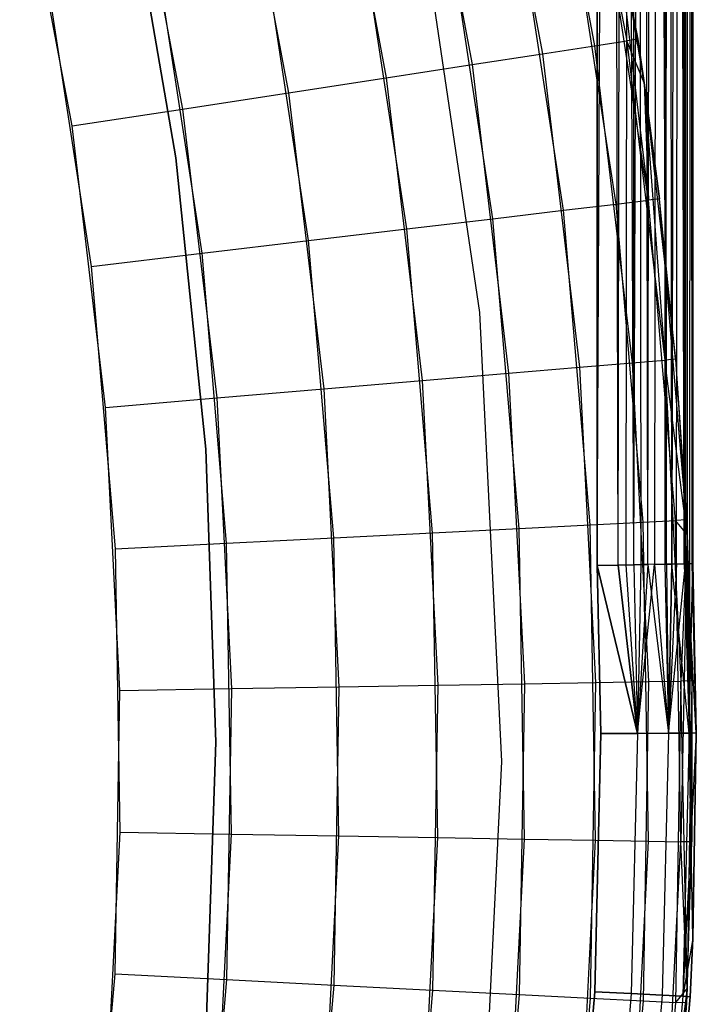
# Model space of a CAD drawing. Extents: x 0.01 to 1.98, y 0.03 to 2.78.
# Tile 32 of 39: x 1.84 to 1.98, y 0.96 to 1.16. Entities that reach past the tile are written whole.
import ezdxf

# ---------------------------------------------------------------- set-up
doc = ezdxf.new("R2010")
doc.units = 0
doc.header["$MEASUREMENT"] = 0
doc.layers.get('0').update_dxf_attribs({"color": 13, "linetype": 'CONTINUOUS'})

# ---------------------------------------------------------------- blocks, each defined once
blk = doc.blocks.new('NATALIE-10724-10723_C_STL_')
at = {"color": 0}
for p, q in [((1.95943, 1.05225, 1.38481), (1.95943, 2.78492, 1.38481)), ((1.95943, 2.78492, 0.00686), (1.95943, 1.05225, 0.00686)), ((1.96696, 1.0524, 0.00836), (1.95943, 2.78492, 0.00686)), ((1.96696, 1.0524, 0.00836), (1.95943, 2.78492, 0.00686)), ((1.96375, 1.05233, 0.00734), (1.95943, 2.78492, 0.00686)), ((1.96375, 1.05233, 0.00734), (1.95943, 2.78492, 0.00686)), ((1.95943, 2.78492, 0.00686), (1.95943, 1.05225, 0.00686)), ((1.95943, 1.05225, 1.38481), (1.95943, 2.78492, 1.38481)), ((1.95943, 1.05225, 1.38481), (1.96696, 2.78492, 1.38331)), ((1.95943, 1.05225, 1.38481), (1.96696, 2.78492, 1.38331)), ((1.96375, 1.05233, 1.38433), (1.96696, 2.78492, 1.38331)), ((1.96375, 1.05233, 1.38433), (1.96696, 2.78492, 1.38331)), ((1.96539, 1.05237, 1.38389), (1.96696, 2.78492, 1.38331)), ((1.96539, 1.05237, 1.38389), (1.96696, 2.78492, 1.38331)), ((1.96696, 1.0524, 0.00836), (1.96696, 2.78492, 0.00836)), ((1.96696, 2.78492, 0.00836), (1.96839, 1.05243, 0.00902)), ((1.96696, 1.0524, 0.00836), (1.96696, 2.78492, 0.00836)), ((1.97369, 1.05253, 0.01297), (1.96696, 2.78492, 0.00836)), ((1.97369, 1.05253, 0.01297), (1.96696, 2.78492, 0.00836)), ((1.96986, 1.05245, 0.00985), (1.96696, 2.78492, 0.00836)), ((1.96986, 1.05245, 0.00985), (1.96696, 2.78492, 0.00836)), ((1.96696, 2.78492, 0.00836), (1.96839, 1.05243, 0.00902)), ((1.96696, 1.0524, 1.38331), (1.96696, 2.78492, 1.38331)), ((1.96696, 1.0524, 1.38331), (1.96696, 2.78492, 1.38331)), ((1.96696, 1.0524, 1.38331), (1.97335, 2.78492, 1.37905)), ((1.96696, 1.0524, 1.38331), (1.97335, 2.78492, 1.37905)), ((1.96986, 1.05245, 1.38182), (1.97335, 2.78492, 1.37905)), ((1.96986, 1.05245, 1.38182), (1.97335, 2.78492, 1.37905)), ((1.97335, 2.78492, 1.37905), (1.97126, 1.05248, 1.38086)), ((1.97335, 2.78492, 1.37905), (1.97126, 1.05248, 1.38086)), ((1.97737, 1.0526, 0.01846), (1.97335, 2.78492, 0.01263)), ((1.9748, 1.05255, 0.01425), (1.97335, 2.78492, 0.01263)), ((1.97737, 1.0526, 0.01846), (1.97335, 2.78492, 0.01263)), ((1.9748, 1.05255, 0.01425), (1.97335, 2.78492, 0.01263)), ((1.97369, 1.05253, 0.01297), (1.97335, 2.78492, 0.01263)), ((1.97369, 1.05253, 0.01297), (1.97335, 2.78492, 0.01263)), ((1.97761, 2.78492, 1.37266), (1.97335, 1.05252, 1.37905)), ((1.97761, 2.78492, 1.37266), (1.97335, 1.05252, 1.37905)), ((1.97335, 2.78492, 1.37905), (1.97335, 1.05252, 1.37905)), ((1.97335, 2.78492, 1.37905), (1.97335, 1.05252, 1.37905)), ((1.97761, 2.78492, 1.37266), (1.9748, 1.05255, 1.37742)), ((1.97761, 2.78492, 1.37266), (1.9748, 1.05255, 1.37742)), ((1.9758, 1.05257, 1.37606), (1.97761, 2.78492, 1.37266)), ((1.9758, 1.05257, 1.37606), (1.97761, 2.78492, 1.37266)), ((1.97737, 1.0526, 0.01846), (1.97761, 2.78492, 0.01901)), ((1.97737, 1.0526, 0.01846), (1.97761, 2.78492, 0.01901)), ((1.97761, 2.78492, 0.01901), (1.978, 1.05261, 0.02003)), ((1.97911, 1.05264, 0.02654), (1.97761, 2.78492, 0.01901)), ((1.97911, 1.05264, 0.02654), (1.97761, 2.78492, 0.01901)), ((1.97904, 1.05263, 0.02485), (1.97761, 2.78492, 0.01901)), ((1.97904, 1.05263, 0.02485), (1.97761, 2.78492, 0.01901)), ((1.97761, 2.78492, 0.01901), (1.978, 1.05261, 0.02003)), ((1.97761, 1.05261, 1.37266), (1.97761, 2.78492, 1.37266)), ((1.97761, 1.05261, 1.37266), (1.97761, 2.78492, 1.37266)), ((1.97761, 1.05261, 1.37266), (1.97911, 2.78492, 1.36513)), ((1.97761, 1.05261, 1.37266), (1.97911, 2.78492, 1.36513)), ((1.978, 1.05261, 1.37164), (1.97911, 2.78492, 1.36513)), ((1.978, 1.05261, 1.37164), (1.97911, 2.78492, 1.36513)), ((1.97911, 2.78492, 1.36513), (1.97849, 1.05262, 1.37002)), ((1.97911, 2.78492, 1.36513), (1.97849, 1.05262, 1.37002)), ((1.97911, 2.78492, 1.36513), (1.97911, 1.05264, 1.36513)), ((1.97911, 1.05264, 0.02654), (1.97911, 2.78492, 0.02654)), ((1.97911, 1.05264, 0.02654), (1.97911, 2.78492, 0.02654)), ((1.97911, 2.78492, 1.36513), (1.97911, 1.05264, 1.36513)), ((1.95326, 1.22571, 6.06004), (1.96552, 1.16052, 6.06004)), ((1.95326, 1.22571, 6.06004), (1.96552, 1.16052, 6.06004)), ((1.95548, 1.22621, 6.037), (1.96776, 1.16087, 6.037)), ((1.95548, 1.22621, 6.037), (1.96776, 1.16087, 6.037)), ((1.9467, 1.22425, 6.08219), (1.95887, 1.15951, 6.08219)), ((1.9467, 1.22425, 6.08219), (1.95887, 1.15951, 6.08219)), ((1.93605, 1.22187, 6.10261), (1.94809, 1.15785, 6.10261)), ((1.93605, 1.22187, 6.10261), (1.94809, 1.15785, 6.10261)), ((1.92172, 1.21867, 6.12051), (1.93357, 1.15563, 6.12051)), ((1.92172, 1.21867, 6.12051), (1.93357, 1.15563, 6.12051)), ((1.90425, 1.21478, 6.1352), (1.91587, 1.15292, 6.1352)), ((1.90425, 1.21478, 6.1352), (1.91587, 1.15292, 6.1352)), ((1.88432, 1.21033, 6.14612), (1.89569, 1.14983, 6.14612)), ((1.88432, 1.21033, 6.14612), (1.89569, 1.14983, 6.14612)), ((1.86269, 1.2055, 6.15284), (1.87379, 1.14647, 6.15284)), ((1.86269, 1.2055, 6.15284), (1.87379, 1.14647, 6.15284)), ((1.85101, 1.14298, 6.15511), (1.84021, 1.20048, 6.15511)), ((1.85101, 1.14298, 6.15511), (1.84021, 1.20048, 6.15511)), ((1.86216, 1.19603, 1.42418), (1.87244, 1.13642, 1.42418)), ((1.87244, 1.13642, 1.38481), (1.86216, 1.19603, 1.38481)), ((1.86216, 1.19603, 1.42418), (1.87244, 1.13642, 1.42418)), ((1.87244, 1.13642, 1.38481), (1.86216, 1.19603, 1.38481)), ((1.93519, 1.10444, 1.47007), (1.92159, 1.19616, 1.47007)), ((1.93519, 1.10444, 6.11574), (1.92159, 1.19616, 6.11574)), ((1.93519, 1.10444, 1.47007), (1.92159, 1.19616, 1.47007)), ((1.93519, 1.10444, 6.11574), (1.92159, 1.19616, 6.11574)), ((1.96999, 1.12766, 1.52576), (1.95994, 1.19322, 1.52576)), ((1.96999, 1.12766, 1.52576), (1.95994, 1.19322, 1.52576)), ((1.96217, 1.19364, 1.54881), (1.96999, 1.12766, 1.52576)), ((1.96909, 1.1519, 1.54881), (1.96217, 1.19364, 1.54881)), ((1.96217, 1.19364, 1.54881), (1.96999, 1.12766, 1.52576)), ((1.96776, 1.16087, 6.037), (1.96217, 1.19364, 1.54881)), ((1.96909, 1.1519, 1.54881), (1.96217, 1.19364, 1.54881)), ((1.96776, 1.16087, 6.037), (1.96217, 1.19364, 1.54881)), ((1.96331, 1.12686, 1.50361), (1.95334, 1.19198, 1.50361)), ((1.96331, 1.12686, 1.50361), (1.95334, 1.19198, 1.50361)), ((1.95247, 1.12558, 1.48319), (1.94261, 1.18997, 1.48319)), ((1.95247, 1.12558, 1.48319), (1.94261, 1.18997, 1.48319)), ((1.93789, 1.12384, 1.46529), (1.92817, 1.18725, 1.46529)), ((1.93789, 1.12384, 1.46529), (1.92817, 1.18725, 1.46529)), ((1.92011, 1.12173, 1.4506), (1.91058, 1.18395, 1.4506)), ((1.92011, 1.12173, 1.4506), (1.91058, 1.18395, 1.4506)), ((1.89984, 1.11932, 1.43969), (1.89052, 1.18017, 1.43969)), ((1.89984, 1.11932, 1.43969), (1.89052, 1.18017, 1.43969)), ((1.87784, 1.11671, 1.43297), (1.86874, 1.17608, 1.43297)), ((1.87784, 1.11671, 1.43297), (1.86874, 1.17608, 1.43297)), ((1.84609, 1.17182, 1.4307), (1.85495, 1.11399, 1.4307)), ((1.84609, 1.17182, 1.4307), (1.85495, 1.11399, 1.4307)), ((1.95887, 1.15951, 6.08219), (1.96552, 1.16052, 6.06004)), ((1.95887, 1.15951, 6.08219), (1.96552, 1.16052, 6.06004)), ((1.96776, 1.16087, 6.037), (1.96552, 1.16052, 6.06004)), ((1.96776, 1.16087, 6.037), (1.96552, 1.16052, 6.06004)), ((1.96552, 1.16052, 6.06004), (1.97334, 1.09466, 6.06004)), ((1.96909, 1.1519, 6.037), (1.96552, 1.16052, 6.06004)), ((1.96909, 1.1519, 6.037), (1.96552, 1.16052, 6.06004)), ((1.96552, 1.16052, 6.06004), (1.97334, 1.09466, 6.06004)), ((1.96776, 1.16087, 6.037), (1.96909, 1.1519, 6.037)), ((1.96776, 1.16087, 6.037), (1.96909, 1.1519, 1.54881)), ((1.96776, 1.16087, 6.037), (1.96909, 1.1519, 1.54881)), ((1.96776, 1.16087, 6.037), (1.96909, 1.1519, 6.037)), ((1.94809, 1.15785, 6.10261), (1.95887, 1.15951, 6.08219)), ((1.94809, 1.15785, 6.10261), (1.95887, 1.15951, 6.08219)), ((1.95887, 1.15951, 6.08219), (1.96664, 1.09409, 6.08219)), ((1.95887, 1.15951, 6.08219), (1.96664, 1.09409, 6.08219)), ((1.93357, 1.15563, 6.12051), (1.94809, 1.15785, 6.10261)), ((1.93357, 1.15563, 6.12051), (1.94809, 1.15785, 6.10261)), ((1.94809, 1.15785, 6.10261), (1.95577, 1.09317, 6.10261)), ((1.94809, 1.15785, 6.10261), (1.95577, 1.09317, 6.10261)), ((1.91587, 1.15292, 6.1352), (1.93357, 1.15563, 6.12051)), ((1.91587, 1.15292, 6.1352), (1.93357, 1.15563, 6.12051)), ((1.93357, 1.15563, 6.12051), (1.94113, 1.09193, 6.12051)), ((1.93357, 1.15563, 6.12051), (1.94113, 1.09193, 6.12051)), ((1.89569, 1.14983, 6.14612), (1.91587, 1.15292, 6.1352)), ((1.89569, 1.14983, 6.14612), (1.91587, 1.15292, 6.1352)), ((1.91587, 1.15292, 6.1352), (1.9233, 1.09042, 6.1352)), ((1.91587, 1.15292, 6.1352), (1.9233, 1.09042, 6.1352)), ((1.96909, 1.1519, 6.037), (1.9756, 1.09485, 6.037)), ((1.96909, 1.1519, 6.037), (1.97334, 1.09466, 6.06004)), ((1.96909, 1.1519, 6.037), (1.97334, 1.09466, 6.06004)), ((1.96909, 1.1519, 1.54881), (1.96999, 1.12766, 1.52576)), ((1.97224, 1.12792, 1.54881), (1.96909, 1.1519, 1.54881)), ((1.96909, 1.1519, 1.54881), (1.96999, 1.12766, 1.52576)), ((1.96909, 1.1519, 6.037), (1.97224, 1.12792, 1.54881)), ((1.96909, 1.1519, 6.037), (1.9756, 1.09485, 6.037)), ((1.96909, 1.1519, 6.037), (1.96909, 1.1519, 1.54881)), ((1.96909, 1.1519, 6.037), (1.97224, 1.12792, 1.54881)), ((1.97224, 1.12792, 1.54881), (1.96909, 1.1519, 1.54881)), ((1.96909, 1.1519, 6.037), (1.96909, 1.1519, 1.54881)), ((1.87379, 1.14647, 6.15284), (1.89569, 1.14983, 6.14612)), ((1.87379, 1.14647, 6.15284), (1.89569, 1.14983, 6.14612)), ((1.89569, 1.14983, 6.14612), (1.90295, 1.0887, 6.14612)), ((1.89569, 1.14983, 6.14612), (1.90295, 1.0887, 6.14612)), ((1.85101, 1.14298, 6.15511), (1.87379, 1.14647, 6.15284)), ((1.85101, 1.14298, 6.15511), (1.87379, 1.14647, 6.15284)), ((1.87379, 1.14647, 6.15284), (1.88087, 1.08683, 6.15284)), ((1.87379, 1.14647, 6.15284), (1.88087, 1.08683, 6.15284)), ((1.85791, 1.08489, 6.15511), (1.85101, 1.14298, 6.15511)), ((1.85791, 1.08489, 6.15511), (1.85101, 1.14298, 6.15511)), ((1.87244, 1.13642, 1.42418), (1.87244, 1.13642, 1.38481)), ((1.87244, 1.13642, 1.42418), (1.87862, 1.07625, 1.42418)), ((1.87862, 1.07625, 1.38481), (1.87244, 1.13642, 1.38481)), ((1.87244, 1.13642, 1.42418), (1.87244, 1.13642, 1.38481)), ((1.87244, 1.13642, 1.42418), (1.87862, 1.07625, 1.42418)), ((1.87862, 1.07625, 1.38481), (1.87244, 1.13642, 1.38481)), ((1.97224, 1.12792, 1.54881), (1.96999, 1.12766, 1.52576)), ((1.97224, 1.12792, 1.54881), (1.96999, 1.12766, 1.52576)), ((1.97785, 1.06168, 1.54881), (1.97224, 1.12792, 1.54881)), ((1.9756, 1.09485, 6.037), (1.97224, 1.12792, 1.54881)), ((1.9756, 1.09485, 6.037), (1.97224, 1.12792, 1.54881)), ((1.97785, 1.06168, 1.54881), (1.97224, 1.12792, 1.54881)), ((1.95247, 1.12558, 1.48319), (1.96331, 1.12686, 1.50361)), ((1.95247, 1.12558, 1.48319), (1.96331, 1.12686, 1.50361)), ((1.96331, 1.12686, 1.50361), (1.96999, 1.12766, 1.52576)), ((1.96331, 1.12686, 1.50361), (1.96999, 1.12766, 1.52576)), ((1.96887, 1.06122, 1.50361), (1.96331, 1.12686, 1.50361)), ((1.96887, 1.06122, 1.50361), (1.96331, 1.12686, 1.50361)), ((1.97558, 1.06156, 1.52576), (1.96999, 1.12766, 1.52576)), ((1.97558, 1.06156, 1.52576), (1.96999, 1.12766, 1.52576)), ((1.92011, 1.12173, 1.4506), (1.93789, 1.12384, 1.46529)), ((1.92011, 1.12173, 1.4506), (1.93789, 1.12384, 1.46529)), ((1.93789, 1.12384, 1.46529), (1.95247, 1.12558, 1.48319)), ((1.93789, 1.12384, 1.46529), (1.95247, 1.12558, 1.48319)), ((1.9433, 1.05992, 1.46529), (1.93789, 1.12384, 1.46529)), ((1.9433, 1.05992, 1.46529), (1.93789, 1.12384, 1.46529)), ((1.95797, 1.06067, 1.48319), (1.95247, 1.12558, 1.48319)), ((1.95797, 1.06067, 1.48319), (1.95247, 1.12558, 1.48319)), ((1.89984, 1.11932, 1.43969), (1.92011, 1.12173, 1.4506)), ((1.89984, 1.11932, 1.43969), (1.92011, 1.12173, 1.4506)), ((1.92542, 1.05902, 1.4506), (1.92011, 1.12173, 1.4506)), ((1.92542, 1.05902, 1.4506), (1.92011, 1.12173, 1.4506)), ((1.87784, 1.11671, 1.43297), (1.89984, 1.11932, 1.43969)), ((1.87784, 1.11671, 1.43297), (1.89984, 1.11932, 1.43969)), ((1.90503, 1.05798, 1.43969), (1.89984, 1.11932, 1.43969)), ((1.90503, 1.05798, 1.43969), (1.89984, 1.11932, 1.43969)), ((1.85495, 1.11399, 1.4307), (1.87784, 1.11671, 1.43297)), ((1.85495, 1.11399, 1.4307), (1.87784, 1.11671, 1.43297)), ((1.8829, 1.05686, 1.43297), (1.87784, 1.11671, 1.43297)), ((1.8829, 1.05686, 1.43297), (1.87784, 1.11671, 1.43297)), ((1.85495, 1.11399, 1.4307), (1.85989, 1.05569, 1.4307)), ((1.85495, 1.11399, 1.4307), (1.85989, 1.05569, 1.4307)), ((1.93974, 1.01183, 1.47007), (1.93519, 1.10444, 1.47007)), ((1.93974, 1.01183, 6.11574), (1.93519, 1.10444, 6.11574)), ((1.93519, 1.10444, 6.11574), (1.93519, 1.10444, 1.47007)), ((1.93974, 1.01183, 1.47007), (1.93519, 1.10444, 1.47007)), ((1.93519, 1.10444, 6.11574), (1.93519, 1.10444, 1.47007)), ((1.93974, 1.01183, 6.11574), (1.93519, 1.10444, 6.11574)), ((1.95577, 1.09317, 6.10261), (1.96664, 1.09409, 6.08219)), ((1.95577, 1.09317, 6.10261), (1.96664, 1.09409, 6.08219)), ((1.96664, 1.09409, 6.08219), (1.97334, 1.09466, 6.06004)), ((1.96664, 1.09409, 6.08219), (1.97334, 1.09466, 6.06004)), ((1.96664, 1.09409, 6.08219), (1.96998, 1.0283, 6.08219)), ((1.96664, 1.09409, 6.08219), (1.96998, 1.0283, 6.08219)), ((1.9756, 1.09485, 6.037), (1.97334, 1.09466, 6.06004)), ((1.9756, 1.09485, 6.037), (1.97334, 1.09466, 6.06004)), ((1.978, 1.05866, 6.037), (1.97334, 1.09466, 6.06004)), ((1.97334, 1.09466, 6.06004), (1.9767, 1.02841, 6.06004)), ((1.978, 1.05866, 6.037), (1.97334, 1.09466, 6.06004)), ((1.97334, 1.09466, 6.06004), (1.9767, 1.02841, 6.06004)), ((1.9756, 1.09485, 6.037), (1.978, 1.05866, 6.037)), ((1.9756, 1.09485, 6.037), (1.97785, 1.06168, 1.54881)), ((1.9756, 1.09485, 6.037), (1.978, 1.05866, 1.54881)), ((1.9756, 1.09485, 6.037), (1.97785, 1.06168, 1.54881)), ((1.9756, 1.09485, 6.037), (1.978, 1.05866, 6.037)), ((1.9756, 1.09485, 6.037), (1.978, 1.05866, 1.54881)), ((1.9233, 1.09042, 6.1352), (1.94113, 1.09193, 6.12051)), ((1.9233, 1.09042, 6.1352), (1.94113, 1.09193, 6.12051)), ((1.94113, 1.09193, 6.12051), (1.95577, 1.09317, 6.10261)), ((1.94113, 1.09193, 6.12051), (1.95577, 1.09317, 6.10261)), ((1.94113, 1.09193, 6.12051), (1.94438, 1.02786, 6.12051)), ((1.94113, 1.09193, 6.12051), (1.94438, 1.02786, 6.12051)), ((1.95577, 1.09317, 6.10261), (1.95907, 1.02811, 6.10261)), ((1.95577, 1.09317, 6.10261), (1.95907, 1.02811, 6.10261)), ((1.90295, 1.0887, 6.14612), (1.9233, 1.09042, 6.1352)), ((1.90295, 1.0887, 6.14612), (1.9233, 1.09042, 6.1352)), ((1.9233, 1.09042, 6.1352), (1.92649, 1.02756, 6.1352)), ((1.9233, 1.09042, 6.1352), (1.92649, 1.02756, 6.1352)), ((1.88087, 1.08683, 6.15284), (1.90295, 1.0887, 6.14612)), ((1.88087, 1.08683, 6.15284), (1.90295, 1.0887, 6.14612)), ((1.90295, 1.0887, 6.14612), (1.90607, 1.02722, 6.14612)), ((1.90295, 1.0887, 6.14612), (1.90607, 1.02722, 6.14612)), ((1.85791, 1.08489, 6.15511), (1.88087, 1.08683, 6.15284)), ((1.85791, 1.08489, 6.15511), (1.88087, 1.08683, 6.15284)), ((1.88087, 1.08683, 6.15284), (1.88392, 1.02684, 6.15284)), ((1.88087, 1.08683, 6.15284), (1.88392, 1.02684, 6.15284)), ((1.86088, 1.02645, 6.15511), (1.85791, 1.08489, 6.15511)), ((1.86088, 1.02645, 6.15511), (1.85791, 1.08489, 6.15511)), ((1.87862, 1.07625, 1.42418), (1.87862, 1.07625, 1.38481)), ((1.87862, 1.07625, 1.42418), (1.88069, 1.0158, 1.42418)), ((1.88069, 1.0158, 1.38481), (1.87862, 1.07625, 1.38481)), ((1.87862, 1.07625, 1.42418), (1.87862, 1.07625, 1.38481)), ((1.87862, 1.07625, 1.42418), (1.88069, 1.0158, 1.42418)), ((1.88069, 1.0158, 1.38481), (1.87862, 1.07625, 1.38481)), ((1.95797, 1.06067, 1.48319), (1.96887, 1.06122, 1.50361)), ((1.95797, 1.06067, 1.48319), (1.96887, 1.06122, 1.50361)), ((1.96887, 1.06122, 1.50361), (1.97558, 1.06156, 1.52576)), ((1.96887, 1.06122, 1.50361), (1.97558, 1.06156, 1.52576)), ((1.96998, 0.99535, 1.50361), (1.96887, 1.06122, 1.50361)), ((1.96998, 0.99535, 1.50361), (1.96887, 1.06122, 1.50361)), ((1.97785, 1.06168, 1.54881), (1.97558, 1.06156, 1.52576)), ((1.97785, 1.06168, 1.54881), (1.97558, 1.06156, 1.52576)), ((1.978, 1.05866, 1.54881), (1.97558, 1.06156, 1.52576)), ((1.978, 1.05866, 1.54881), (1.97558, 1.06156, 1.52576)), ((1.9767, 0.99524, 1.52576), (1.97558, 1.06156, 1.52576)), ((1.9767, 0.99524, 1.52576), (1.97558, 1.06156, 1.52576)), ((1.978, 1.05866, 1.54881), (1.97785, 1.06168, 1.54881)), ((1.978, 1.05866, 1.54881), (1.97785, 1.06168, 1.54881)), ((1.90503, 1.05798, 1.43969), (1.92542, 1.05902, 1.4506)), ((1.90503, 1.05798, 1.43969), (1.92542, 1.05902, 1.4506)), ((1.92542, 1.05902, 1.4506), (1.9433, 1.05992, 1.46529)), ((1.92542, 1.05902, 1.4506), (1.9433, 1.05992, 1.46529)), ((1.92649, 0.99609, 1.4506), (1.92542, 1.05902, 1.4506)), ((1.92649, 0.99609, 1.4506), (1.92542, 1.05902, 1.4506)), ((1.9433, 1.05992, 1.46529), (1.95797, 1.06067, 1.48319)), ((1.9433, 1.05992, 1.46529), (1.95797, 1.06067, 1.48319)), ((1.94438, 0.99579, 1.46529), (1.9433, 1.05992, 1.46529)), ((1.94438, 0.99579, 1.46529), (1.9433, 1.05992, 1.46529)), ((1.95907, 0.99554, 1.48319), (1.95797, 1.06067, 1.48319)), ((1.95907, 0.99554, 1.48319), (1.95797, 1.06067, 1.48319)), ((1.85989, 1.05569, 1.4307), (1.8829, 1.05686, 1.43297)), ((1.85989, 1.05569, 1.4307), (1.8829, 1.05686, 1.43297)), ((1.8829, 1.05686, 1.43297), (1.90503, 1.05798, 1.43969)), ((1.8829, 1.05686, 1.43297), (1.90503, 1.05798, 1.43969)), ((1.88392, 0.99681, 1.43297), (1.8829, 1.05686, 1.43297)), ((1.88392, 0.99681, 1.43297), (1.8829, 1.05686, 1.43297)), ((1.90607, 0.99643, 1.43969), (1.90503, 1.05798, 1.43969)), ((1.90607, 0.99643, 1.43969), (1.90503, 1.05798, 1.43969)), ((1.978, 1.05866, 6.037), (1.9767, 1.02841, 6.06004)), ((1.978, 1.05866, 6.037), (1.9767, 1.02841, 6.06004)), ((1.978, 1.05866, 1.54881), (1.9767, 0.99524, 1.52576)), ((1.978, 1.05866, 1.54881), (1.9767, 0.99524, 1.52576)), ((1.978, 1.05866, 6.037), (1.97897, 1.02845, 6.037)), ((1.97897, 0.9952, 1.54881), (1.978, 1.05866, 1.54881)), ((1.97897, 1.02845, 6.037), (1.978, 1.05866, 1.54881)), ((1.97897, 0.9952, 1.54881), (1.978, 1.05866, 1.54881)), ((1.978, 1.05866, 6.037), (1.978, 1.05866, 1.54881)), ((1.978, 1.05866, 6.037), (1.97897, 1.02845, 6.037)), ((1.97897, 1.02845, 6.037), (1.978, 1.05866, 1.54881)), ((1.978, 1.05866, 6.037), (1.978, 1.05866, 1.54881)), ((1.85989, 1.05569, 1.4307), (1.86088, 0.9972, 1.4307)), ((1.85989, 1.05569, 1.4307), (1.86088, 0.9972, 1.4307)), ((1.96375, 1.05233, 0.00734), (1.95943, 1.05225, 0.00686)), ((1.96375, 1.05233, 0.00734), (1.95943, 1.05225, 0.00686)), ((1.95943, 1.05225, 1.38481), (1.96375, 1.05233, 1.38433)), ((1.95943, 1.05225, 1.38481), (1.96375, 1.05233, 1.38433)), ((1.96018, 1.01758, 1.38481), (1.95943, 1.05225, 1.38481)), ((1.95943, 1.05225, 0.00686), (1.96018, 1.01758, 0.00686)), ((1.96771, 1.01761, 0.00836), (1.95943, 1.05225, 0.00686)), ((1.96771, 1.01761, 0.00836), (1.95943, 1.05225, 0.00686)), ((1.95943, 1.05225, 0.00686), (1.96018, 1.01758, 0.00686)), ((1.95943, 1.05225, 1.38481), (1.96771, 1.01761, 1.38331)), ((1.96018, 1.01758, 1.38481), (1.95943, 1.05225, 1.38481)), ((1.95943, 1.05225, 1.38481), (1.96771, 1.01761, 1.38331)), ((1.96696, 1.0524, 0.00836), (1.96375, 1.05233, 0.00734)), ((1.96696, 1.0524, 0.00836), (1.96375, 1.05233, 0.00734)), ((1.96375, 1.05233, 1.38433), (1.96539, 1.05237, 1.38389)), ((1.96375, 1.05233, 1.38433), (1.96539, 1.05237, 1.38389)), ((1.96771, 1.01761, 0.00836), (1.96375, 1.05233, 0.00734)), ((1.96771, 1.01761, 0.00836), (1.96375, 1.05233, 0.00734)), ((1.96375, 1.05233, 1.38433), (1.96771, 1.01761, 1.38331)), ((1.96375, 1.05233, 1.38433), (1.96771, 1.01761, 1.38331)), ((1.96539, 1.05237, 1.38389), (1.96696, 1.0524, 1.38331)), ((1.96539, 1.05237, 1.38389), (1.96696, 1.0524, 1.38331)), ((1.96771, 1.01761, 1.38331), (1.96539, 1.05237, 1.38389)), ((1.96771, 1.01761, 1.38331), (1.96539, 1.05237, 1.38389)), ((1.96696, 1.0524, 1.38331), (1.96986, 1.05245, 1.38182)), ((1.96696, 1.0524, 1.38331), (1.96986, 1.05245, 1.38182)), ((1.96839, 1.05243, 0.00902), (1.96696, 1.0524, 0.00836)), ((1.96839, 1.05243, 0.00902), (1.96696, 1.0524, 0.00836)), ((1.96696, 1.0524, 0.00836), (1.96771, 1.01761, 0.00836)), ((1.96696, 1.0524, 0.00836), (1.96771, 1.01761, 0.00836)), ((1.96696, 1.0524, 1.38331), (1.96771, 1.01761, 1.38331)), ((1.96696, 1.0524, 1.38331), (1.96771, 1.01761, 1.38331)), ((1.96771, 1.01761, 1.38331), (1.97126, 1.05248, 1.38086)), ((1.96771, 1.01761, 1.38331), (1.97126, 1.05248, 1.38086)), ((1.96986, 1.05245, 0.00985), (1.96771, 1.01761, 0.00836)), ((1.96986, 1.05245, 0.00985), (1.96771, 1.01761, 0.00836)), ((1.96986, 1.05245, 1.38182), (1.96771, 1.01761, 1.38331)), ((1.96986, 1.05245, 1.38182), (1.96771, 1.01761, 1.38331)), ((1.96839, 1.05243, 0.00902), (1.96771, 1.01761, 0.00836)), ((1.96839, 1.05243, 0.00902), (1.96771, 1.01761, 0.00836)), ((1.96986, 1.05245, 0.00985), (1.96839, 1.05243, 0.00902)), ((1.96986, 1.05245, 0.00985), (1.96839, 1.05243, 0.00902)), ((1.97369, 1.05253, 0.01297), (1.96986, 1.05245, 0.00985)), ((1.97369, 1.05253, 0.01297), (1.96986, 1.05245, 0.00985)), ((1.96986, 1.05245, 0.00985), (1.9741, 1.01763, 0.01263)), ((1.96986, 1.05245, 0.00985), (1.9741, 1.01763, 0.01263)), ((1.97126, 1.05248, 1.38086), (1.97335, 1.05252, 1.37905)), ((1.97126, 1.05248, 1.38086), (1.97335, 1.05252, 1.37905)), ((1.97126, 1.05248, 1.38086), (1.9741, 1.01763, 1.37905)), ((1.97126, 1.05248, 1.38086), (1.9741, 1.01763, 1.37905)), ((1.97335, 1.05252, 1.37905), (1.9748, 1.05255, 1.37742)), ((1.97335, 1.05252, 1.37905), (1.9748, 1.05255, 1.37742)), ((1.97335, 1.05252, 1.37905), (1.9741, 1.01763, 1.37905)), ((1.97335, 1.05252, 1.37905), (1.9741, 1.01763, 1.37905)), ((1.9748, 1.05255, 0.01425), (1.97369, 1.05253, 0.01297)), ((1.9748, 1.05255, 0.01425), (1.97369, 1.05253, 0.01297)), ((1.97369, 1.05253, 0.01297), (1.9741, 1.01763, 0.01263)), ((1.97369, 1.05253, 0.01297), (1.9741, 1.01763, 0.01263)), ((1.9741, 1.01763, 1.37905), (1.97761, 1.05261, 1.37266)), ((1.9741, 1.01763, 1.37905), (1.97761, 1.05261, 1.37266)), ((1.9758, 1.05257, 1.37606), (1.9741, 1.01763, 1.37905)), ((1.9758, 1.05257, 1.37606), (1.9741, 1.01763, 1.37905)), ((1.9741, 1.01763, 0.01263), (1.9748, 1.05255, 0.01425)), ((1.9741, 1.01763, 0.01263), (1.9748, 1.05255, 0.01425)), ((1.9748, 1.05255, 1.37742), (1.9741, 1.01763, 1.37905)), ((1.9748, 1.05255, 1.37742), (1.9741, 1.01763, 1.37905)), ((1.97737, 1.0526, 0.01846), (1.9748, 1.05255, 0.01425)), ((1.97737, 1.0526, 0.01846), (1.9748, 1.05255, 0.01425)), ((1.9748, 1.05255, 1.37742), (1.9758, 1.05257, 1.37606)), ((1.9748, 1.05255, 1.37742), (1.9758, 1.05257, 1.37606)), ((1.97836, 1.01765, 0.01901), (1.9748, 1.05255, 0.01425)), ((1.97836, 1.01765, 0.01901), (1.9748, 1.05255, 0.01425)), ((1.9758, 1.05257, 1.37606), (1.97761, 1.05261, 1.37266)), ((1.9758, 1.05257, 1.37606), (1.97761, 1.05261, 1.37266)), ((1.978, 1.05261, 0.02003), (1.97737, 1.0526, 0.01846)), ((1.978, 1.05261, 0.02003), (1.97737, 1.0526, 0.01846)), ((1.97737, 1.0526, 0.01846), (1.97836, 1.01765, 0.01901)), ((1.97737, 1.0526, 0.01846), (1.97836, 1.01765, 0.01901)), ((1.97761, 1.05261, 1.37266), (1.978, 1.05261, 1.37164)), ((1.97761, 1.05261, 1.37266), (1.978, 1.05261, 1.37164)), ((1.97761, 1.05261, 1.37266), (1.97836, 1.01765, 1.37266)), ((1.97761, 1.05261, 1.37266), (1.97836, 1.01765, 1.37266)), ((1.97904, 1.05263, 0.02485), (1.978, 1.05261, 0.02003)), ((1.97904, 1.05263, 0.02485), (1.978, 1.05261, 0.02003)), ((1.978, 1.05261, 1.37164), (1.97849, 1.05262, 1.37002)), ((1.978, 1.05261, 1.37164), (1.97849, 1.05262, 1.37002)), ((1.97986, 1.01766, 0.02654), (1.978, 1.05261, 0.02003)), ((1.978, 1.05261, 0.02003), (1.97836, 1.01765, 0.01901)), ((1.978, 1.05261, 0.02003), (1.97836, 1.01765, 0.01901)), ((1.97986, 1.01766, 0.02654), (1.978, 1.05261, 0.02003)), ((1.978, 1.05261, 1.37164), (1.97836, 1.01765, 1.37266)), ((1.978, 1.05261, 1.37164), (1.97836, 1.01765, 1.37266)), ((1.97836, 1.01765, 1.37266), (1.97911, 1.05264, 1.36513)), ((1.97836, 1.01765, 1.37266), (1.97911, 1.05264, 1.36513)), ((1.97849, 1.05262, 1.37002), (1.97836, 1.01765, 1.37266)), ((1.97849, 1.05262, 1.37002), (1.97836, 1.01765, 1.37266)), ((1.97849, 1.05262, 1.37002), (1.97911, 1.05264, 1.36513)), ((1.97849, 1.05262, 1.37002), (1.97911, 1.05264, 1.36513)), ((1.97911, 1.05264, 0.02654), (1.97904, 1.05263, 0.02485)), ((1.97911, 1.05264, 0.02654), (1.97904, 1.05263, 0.02485)), ((1.97986, 1.01766, 0.02654), (1.97904, 1.05263, 0.02485)), ((1.97986, 1.01766, 0.02654), (1.97904, 1.05263, 0.02485)), ((1.97986, 1.01766, 0.02654), (1.97911, 1.05264, 0.02654)), ((1.97911, 1.05264, 0.02654), (1.97911, 1.05264, 1.36513)), ((1.97911, 1.05264, 1.36513), (1.97986, 1.01766, 1.36513)), ((1.97911, 1.05264, 0.02654), (1.97911, 1.05264, 1.36513)), ((1.97986, 1.01766, 0.02654), (1.97911, 1.05264, 0.02654)), ((1.97911, 1.05264, 1.36513), (1.97986, 1.01766, 1.36513)), ((1.96998, 1.0283, 6.08219), (1.9767, 1.02841, 6.06004)), ((1.96998, 1.0283, 6.08219), (1.9767, 1.02841, 6.06004)), ((1.9767, 1.02841, 6.06004), (1.97558, 0.96209, 6.06004)), ((1.9767, 1.02841, 6.06004), (1.97558, 0.96209, 6.06004)), ((1.97897, 1.02845, 6.037), (1.9767, 1.02841, 6.06004)), ((1.97897, 1.02845, 6.037), (1.9767, 1.02841, 6.06004)), ((1.978, 0.96499, 6.037), (1.9767, 1.02841, 6.06004)), ((1.978, 0.96499, 6.037), (1.9767, 1.02841, 6.06004)), ((1.97897, 1.02845, 6.037), (1.978, 0.96499, 6.037)), ((1.97897, 1.02845, 6.037), (1.978, 0.96499, 6.037)), ((1.97897, 1.02845, 6.037), (1.97897, 0.9952, 1.54881)), ((1.97897, 1.02845, 6.037), (1.97897, 0.9952, 1.54881)), ((1.85989, 0.96796, 6.15511), (1.86088, 1.02645, 6.15511)), ((1.85989, 0.96796, 6.15511), (1.86088, 1.02645, 6.15511)), ((1.86088, 1.02645, 6.15511), (1.88392, 1.02684, 6.15284)), ((1.86088, 1.02645, 6.15511), (1.88392, 1.02684, 6.15284)), ((1.88392, 1.02684, 6.15284), (1.8829, 0.96679, 6.15284)), ((1.88392, 1.02684, 6.15284), (1.8829, 0.96679, 6.15284)), ((1.88392, 1.02684, 6.15284), (1.90607, 1.02722, 6.14612)), ((1.88392, 1.02684, 6.15284), (1.90607, 1.02722, 6.14612)), ((1.90607, 1.02722, 6.14612), (1.90503, 0.96567, 6.14612)), ((1.90607, 1.02722, 6.14612), (1.90503, 0.96567, 6.14612)), ((1.90607, 1.02722, 6.14612), (1.92649, 1.02756, 6.1352)), ((1.90607, 1.02722, 6.14612), (1.92649, 1.02756, 6.1352)), ((1.92649, 1.02756, 6.1352), (1.92542, 0.96463, 6.1352)), ((1.92649, 1.02756, 6.1352), (1.92542, 0.96463, 6.1352)), ((1.92649, 1.02756, 6.1352), (1.94438, 1.02786, 6.12051)), ((1.92649, 1.02756, 6.1352), (1.94438, 1.02786, 6.12051)), ((1.94438, 1.02786, 6.12051), (1.9433, 0.96373, 6.12051)), ((1.94438, 1.02786, 6.12051), (1.9433, 0.96373, 6.12051)), ((1.94438, 1.02786, 6.12051), (1.95907, 1.02811, 6.10261)), ((1.94438, 1.02786, 6.12051), (1.95907, 1.02811, 6.10261)), ((1.95907, 1.02811, 6.10261), (1.95797, 0.96298, 6.10261)), ((1.95907, 1.02811, 6.10261), (1.95797, 0.96298, 6.10261)), ((1.95907, 1.02811, 6.10261), (1.96998, 1.0283, 6.08219)), ((1.95907, 1.02811, 6.10261), (1.96998, 1.0283, 6.08219)), ((1.96998, 1.0283, 6.08219), (1.96887, 0.96243, 6.08219)), ((1.96998, 1.0283, 6.08219), (1.96887, 0.96243, 6.08219)), ((1.9589, 0.96428, 1.38481), (1.96018, 1.01758, 1.38481)), ((1.96018, 1.01758, 0.00686), (1.9589, 0.96428, 0.00686)), ((1.96018, 1.01758, 0.00686), (1.9589, 0.96428, 0.00686)), ((1.9589, 0.96428, 1.38481), (1.96018, 1.01758, 1.38481)), ((1.96771, 1.01761, 0.00836), (1.96018, 1.01758, 0.00686)), ((1.96771, 1.01761, 0.00836), (1.96018, 1.01758, 0.00686)), ((1.96018, 1.01758, 1.38481), (1.96771, 1.01761, 1.38331)), ((1.96018, 1.01758, 1.38481), (1.96771, 1.01761, 1.38331)), ((1.96771, 1.01761, 0.00836), (1.96642, 0.96389, 0.00836)), ((1.96771, 1.01761, 0.00836), (1.96642, 0.96389, 0.00836)), ((1.96771, 1.01761, 1.38331), (1.96642, 0.96389, 1.38331)), ((1.96771, 1.01761, 1.38331), (1.96642, 0.96389, 1.38331)), ((1.9741, 1.01763, 0.01263), (1.96771, 1.01761, 0.00836)), ((1.9741, 1.01763, 0.01263), (1.96771, 1.01761, 0.00836)), ((1.96771, 1.01761, 1.38331), (1.9741, 1.01763, 1.37905)), ((1.96771, 1.01761, 1.38331), (1.9741, 1.01763, 1.37905)), ((1.9741, 1.01763, 0.01263), (1.9728, 0.96356, 0.01263)), ((1.9741, 1.01763, 0.01263), (1.9728, 0.96356, 0.01263)), ((1.9741, 1.01763, 1.37905), (1.9728, 0.96356, 1.37905)), ((1.9741, 1.01763, 1.37905), (1.9728, 0.96356, 1.37905)), ((1.97836, 1.01765, 0.01901), (1.9741, 1.01763, 0.01263)), ((1.97836, 1.01765, 0.01901), (1.9741, 1.01763, 0.01263)), ((1.9741, 1.01763, 1.37905), (1.97836, 1.01765, 1.37266)), ((1.9741, 1.01763, 1.37905), (1.97836, 1.01765, 1.37266)), ((1.97986, 1.01766, 0.02654), (1.97706, 0.96334, 0.01901)), ((1.97986, 1.01766, 0.02654), (1.97706, 0.96334, 0.01901)), ((1.97836, 1.01765, 0.01901), (1.97706, 0.96334, 0.01901)), ((1.97836, 1.01765, 0.01901), (1.97706, 0.96334, 0.01901)), ((1.97836, 1.01765, 1.37266), (1.97706, 0.96334, 1.37266)), ((1.97836, 1.01765, 1.37266), (1.97706, 0.96334, 1.37266)), ((1.97986, 1.01766, 0.02654), (1.97836, 1.01765, 0.01901)), ((1.97986, 1.01766, 0.02654), (1.97836, 1.01765, 0.01901)), ((1.97986, 1.01766, 1.36513), (1.97836, 1.01765, 1.37266)), ((1.97986, 1.01766, 1.36513), (1.97836, 1.01765, 1.37266)), ((1.97911, 0.9753, 1.36513), (1.97836, 1.01765, 1.37266)), ((1.97911, 0.9753, 1.36513), (1.97836, 1.01765, 1.37266)), ((1.97911, 0.9753, 0.02654), (1.97986, 1.01766, 0.02654)), ((1.97986, 1.01766, 1.36513), (1.97911, 0.9753, 1.36513)), ((1.97911, 0.9753, 0.02654), (1.97986, 1.01766, 0.02654)), ((1.97986, 1.01766, 1.36513), (1.97911, 0.9753, 1.36513)), ((1.97986, 1.01766, 0.02654), (1.97986, 1.01766, 1.36513)), ((1.97986, 1.01766, 0.02654), (1.97986, 1.01766, 1.36513)), ((1.88069, 1.0158, 1.42418), (1.87862, 0.95535, 1.42418)), ((1.87862, 0.95535, 1.38481), (1.88069, 1.0158, 1.38481)), ((1.88069, 1.0158, 1.42418), (1.87862, 0.95535, 1.42418)), ((1.87862, 0.95535, 1.38481), (1.88069, 1.0158, 1.38481)), ((1.88069, 1.0158, 1.42418), (1.88069, 1.0158, 1.38481)), ((1.88069, 1.0158, 1.42418), (1.88069, 1.0158, 1.38481)), ((1.93519, 0.91921, 1.47007), (1.93974, 1.01183, 1.47007)), ((1.93519, 0.91921, 6.11574), (1.93974, 1.01183, 6.11574)), ((1.93519, 0.91921, 1.47007), (1.93974, 1.01183, 1.47007)), ((1.93519, 0.91921, 6.11574), (1.93974, 1.01183, 6.11574)), ((1.93974, 1.01183, 6.11574), (1.93974, 1.01183, 1.47007)), ((1.93974, 1.01183, 6.11574), (1.93974, 1.01183, 1.47007)), ((1.86088, 0.9972, 1.4307), (1.85791, 0.93877, 1.4307)), ((1.86088, 0.9972, 1.4307), (1.85791, 0.93877, 1.4307)), ((1.86088, 0.9972, 1.4307), (1.88392, 0.99681, 1.43297)), ((1.86088, 0.9972, 1.4307), (1.88392, 0.99681, 1.43297)), ((1.88087, 0.93682, 1.43297), (1.88392, 0.99681, 1.43297)), ((1.88087, 0.93682, 1.43297), (1.88392, 0.99681, 1.43297)), ((1.88392, 0.99681, 1.43297), (1.90607, 0.99643, 1.43969)), ((1.88392, 0.99681, 1.43297), (1.90607, 0.99643, 1.43969)), ((1.90295, 0.93495, 1.43969), (1.90607, 0.99643, 1.43969)), ((1.90295, 0.93495, 1.43969), (1.90607, 0.99643, 1.43969)), ((1.90607, 0.99643, 1.43969), (1.92649, 0.99609, 1.4506)), ((1.90607, 0.99643, 1.43969), (1.92649, 0.99609, 1.4506)), ((1.9233, 0.93323, 1.4506), (1.92649, 0.99609, 1.4506)), ((1.9233, 0.93323, 1.4506), (1.92649, 0.99609, 1.4506)), ((1.92649, 0.99609, 1.4506), (1.94438, 0.99579, 1.46529)), ((1.92649, 0.99609, 1.4506), (1.94438, 0.99579, 1.46529)), ((1.94113, 0.93172, 1.46529), (1.94438, 0.99579, 1.46529)), ((1.94113, 0.93172, 1.46529), (1.94438, 0.99579, 1.46529)), ((1.94438, 0.99579, 1.46529), (1.95907, 0.99554, 1.48319)), ((1.94438, 0.99579, 1.46529), (1.95907, 0.99554, 1.48319)), ((1.95577, 0.93048, 1.48319), (1.95907, 0.99554, 1.48319)), ((1.95577, 0.93048, 1.48319), (1.95907, 0.99554, 1.48319)), ((1.95907, 0.99554, 1.48319), (1.96998, 0.99535, 1.50361)), ((1.95907, 0.99554, 1.48319), (1.96998, 0.99535, 1.50361)), ((1.96664, 0.92956, 1.50361), (1.96998, 0.99535, 1.50361)), ((1.96664, 0.92956, 1.50361), (1.96998, 0.99535, 1.50361)), ((1.96998, 0.99535, 1.50361), (1.9767, 0.99524, 1.52576)), ((1.96998, 0.99535, 1.50361), (1.9767, 0.99524, 1.52576)), ((1.97334, 0.92899, 1.52576), (1.9767, 0.99524, 1.52576)), ((1.97334, 0.92899, 1.52576), (1.9767, 0.99524, 1.52576)), ((1.978, 0.96499, 1.54881), (1.9767, 0.99524, 1.52576)), ((1.97897, 0.9952, 1.54881), (1.9767, 0.99524, 1.52576)), ((1.97897, 0.9952, 1.54881), (1.9767, 0.99524, 1.52576)), ((1.978, 0.96499, 1.54881), (1.9767, 0.99524, 1.52576)), ((1.978, 0.96499, 1.54881), (1.97897, 0.9952, 1.54881)), ((1.978, 0.96499, 6.037), (1.97897, 0.9952, 1.54881)), ((1.978, 0.96499, 1.54881), (1.97897, 0.9952, 1.54881)), ((1.978, 0.96499, 6.037), (1.97897, 0.9952, 1.54881)), ((1.97911, 0.9753, 0.02654), (1.97706, 0.96334, 0.01901)), ((1.97911, 0.9753, 0.02654), (1.97706, 0.96334, 0.01901)), ((1.97911, 0.9753, 1.36513), (1.97706, 0.96334, 1.37266)), ((1.97911, 0.9753, 1.36513), (1.97706, 0.96334, 1.37266)), ((1.97856, 0.96326, 0.02654), (1.97911, 0.9753, 0.02654)), ((1.97911, 0.9753, 1.36513), (1.97856, 0.96326, 1.36513)), ((1.97856, 0.96326, 0.02654), (1.97911, 0.9753, 0.02654)), ((1.97911, 0.9753, 1.36513), (1.97856, 0.96326, 1.36513)), ((1.97911, 0.9753, 0.02654), (1.97911, 0.9753, 1.36513)), ((1.97911, 0.9753, 0.02654), (1.97911, 0.9753, 1.36513)), ((1.85495, 0.90966, 6.15511), (1.85989, 0.96796, 6.15511)), ((1.85495, 0.90966, 6.15511), (1.85989, 0.96796, 6.15511)), ((1.85989, 0.96796, 6.15511), (1.8829, 0.96679, 6.15284)), ((1.85989, 0.96796, 6.15511), (1.8829, 0.96679, 6.15284)), ((1.8829, 0.96679, 6.15284), (1.87784, 0.90694, 6.15284)), ((1.8829, 0.96679, 6.15284), (1.87784, 0.90694, 6.15284)), ((1.8829, 0.96679, 6.15284), (1.90503, 0.96567, 6.14612)), ((1.8829, 0.96679, 6.15284), (1.90503, 0.96567, 6.14612)), ((1.90503, 0.96567, 6.14612), (1.89984, 0.90433, 6.14612)), ((1.90503, 0.96567, 6.14612), (1.89984, 0.90433, 6.14612)), ((1.90503, 0.96567, 6.14612), (1.92542, 0.96463, 6.1352)), ((1.90503, 0.96567, 6.14612), (1.92542, 0.96463, 6.1352)), ((1.92542, 0.96463, 6.1352), (1.92011, 0.90192, 6.1352)), ((1.92542, 0.96463, 6.1352), (1.92011, 0.90192, 6.1352)), ((1.92542, 0.96463, 6.1352), (1.9433, 0.96373, 6.12051)), ((1.92542, 0.96463, 6.1352), (1.9433, 0.96373, 6.12051)), ((1.9433, 0.96373, 6.12051), (1.93789, 0.89981, 6.12051)), ((1.9433, 0.96373, 6.12051), (1.93789, 0.89981, 6.12051)), ((1.9433, 0.96373, 6.12051), (1.95797, 0.96298, 6.10261)), ((1.9433, 0.96373, 6.12051), (1.95797, 0.96298, 6.10261)), ((1.95468, 0.91112, 1.38481), (1.9589, 0.96428, 1.38481)), ((1.9589, 0.96428, 0.00686), (1.95468, 0.91112, 0.00686)), ((1.9589, 0.96428, 0.00686), (1.95468, 0.91112, 0.00686)), ((1.95468, 0.91112, 1.38481), (1.9589, 0.96428, 1.38481)), ((1.96642, 0.96389, 0.00836), (1.9589, 0.96428, 0.00686)), ((1.96642, 0.96389, 0.00836), (1.9589, 0.96428, 0.00686)), ((1.9589, 0.96428, 1.38481), (1.96642, 0.96389, 1.38331)), ((1.9589, 0.96428, 1.38481), (1.96642, 0.96389, 1.38331)), ((1.96642, 0.96389, 0.00836), (1.96217, 0.91032, 0.00836)), ((1.96642, 0.96389, 0.00836), (1.96217, 0.91032, 0.00836)), ((1.96642, 0.96389, 1.38331), (1.96217, 0.91032, 1.38331)), ((1.96642, 0.96389, 1.38331), (1.96217, 0.91032, 1.38331)), ((1.9728, 0.96356, 0.01263), (1.96642, 0.96389, 0.00836)), ((1.9728, 0.96356, 0.01263), (1.96642, 0.96389, 0.00836)), ((1.96642, 0.96389, 1.38331), (1.9728, 0.96356, 1.37905)), ((1.96642, 0.96389, 1.38331), (1.9728, 0.96356, 1.37905)), ((1.9728, 0.96356, 0.01263), (1.96852, 0.90964, 0.01263)), ((1.9728, 0.96356, 0.01263), (1.96852, 0.90964, 0.01263)), ((1.9728, 0.96356, 1.37905), (1.96852, 0.90964, 1.37905)), ((1.9728, 0.96356, 1.37905), (1.96852, 0.90964, 1.37905)), ((1.97706, 0.96334, 0.01901), (1.97277, 0.90918, 0.01901)), ((1.97706, 0.96334, 0.01901), (1.97277, 0.90918, 0.01901)), ((1.97706, 0.96334, 1.37266), (1.97277, 0.90918, 1.37266)), ((1.97706, 0.96334, 1.37266), (1.97277, 0.90918, 1.37266)), ((1.97706, 0.96334, 0.01901), (1.9728, 0.96356, 0.01263)), ((1.97706, 0.96334, 0.01901), (1.9728, 0.96356, 0.01263)), ((1.9728, 0.96356, 1.37905), (1.97706, 0.96334, 1.37266)), ((1.9728, 0.96356, 1.37905), (1.97706, 0.96334, 1.37266)), ((1.978, 0.96499, 1.54881), (1.97334, 0.92899, 1.52576)), ((1.978, 0.96499, 1.54881), (1.97334, 0.92899, 1.52576)), ((1.978, 0.96499, 6.037), (1.97558, 0.96209, 6.06004)), ((1.978, 0.96499, 6.037), (1.97558, 0.96209, 6.06004)), ((1.9756, 0.9288, 1.54881), (1.978, 0.96499, 1.54881)), ((1.978, 0.96499, 6.037), (1.9756, 0.9288, 1.54881)), ((1.9756, 0.9288, 1.54881), (1.978, 0.96499, 1.54881)), ((1.978, 0.96499, 6.037), (1.9756, 0.9288, 1.54881)), ((1.97706, 0.96334, 0.01901), (1.97856, 0.96326, 0.02654)), ((1.97706, 0.96334, 0.01901), (1.97856, 0.96326, 0.02654)), ((1.97856, 0.96326, 1.36513), (1.97706, 0.96334, 1.37266)), ((1.97856, 0.96326, 1.36513), (1.97706, 0.96334, 1.37266)), ((1.978, 0.96499, 6.037), (1.97785, 0.96197, 6.037)), ((1.978, 0.96499, 6.037), (1.97785, 0.96197, 6.037)), ((1.978, 0.96499, 6.037), (1.978, 0.96499, 1.54881)), ((1.978, 0.96499, 6.037), (1.978, 0.96499, 1.54881)), ((1.95797, 0.96298, 6.10261), (1.95247, 0.89807, 6.10261)), ((1.95797, 0.96298, 6.10261), (1.95247, 0.89807, 6.10261)), ((1.95797, 0.96298, 6.10261), (1.96887, 0.96243, 6.08219)), ((1.95797, 0.96298, 6.10261), (1.96887, 0.96243, 6.08219)), ((1.96887, 0.96243, 6.08219), (1.96331, 0.89679, 6.08219)), ((1.96887, 0.96243, 6.08219), (1.96331, 0.89679, 6.08219)), ((1.96887, 0.96243, 6.08219), (1.97558, 0.96209, 6.06004)), ((1.96887, 0.96243, 6.08219), (1.97558, 0.96209, 6.06004)), ((1.97558, 0.96209, 6.06004), (1.96999, 0.89599, 6.06004)), ((1.97558, 0.96209, 6.06004), (1.96999, 0.89599, 6.06004)), ((1.97785, 0.96197, 6.037), (1.97224, 0.89573, 6.037)), ((1.97785, 0.96197, 6.037), (1.97224, 0.89573, 6.037)), ((1.97426, 0.90902, 0.02654), (1.97856, 0.96326, 0.02654)), ((1.97856, 0.96326, 1.36513), (1.97426, 0.90902, 1.36513)), ((1.97426, 0.90902, 0.02654), (1.97856, 0.96326, 0.02654)), ((1.97856, 0.96326, 1.36513), (1.97426, 0.90902, 1.36513)), ((1.97785, 0.96197, 6.037), (1.97558, 0.96209, 6.06004)), ((1.97785, 0.96197, 6.037), (1.97558, 0.96209, 6.06004)), ((1.97785, 0.96197, 6.037), (1.9756, 0.9288, 1.54881)), ((1.97785, 0.96197, 6.037), (1.9756, 0.9288, 1.54881)), ((1.97856, 0.96326, 0.02654), (1.97856, 0.96326, 1.36513)), ((1.97856, 0.96326, 0.02654), (1.97856, 0.96326, 1.36513))]:
    blk.add_line(p, q, dxfattribs=at)

msp = doc.modelspace()

# ---------------------------------------------------------------- block references
at = {"color": 0}
msp.add_blockref('NATALIE-10724-10723_C_STL_', (0, 0), dxfattribs=at)

doc.saveas('drawing.dxf')
